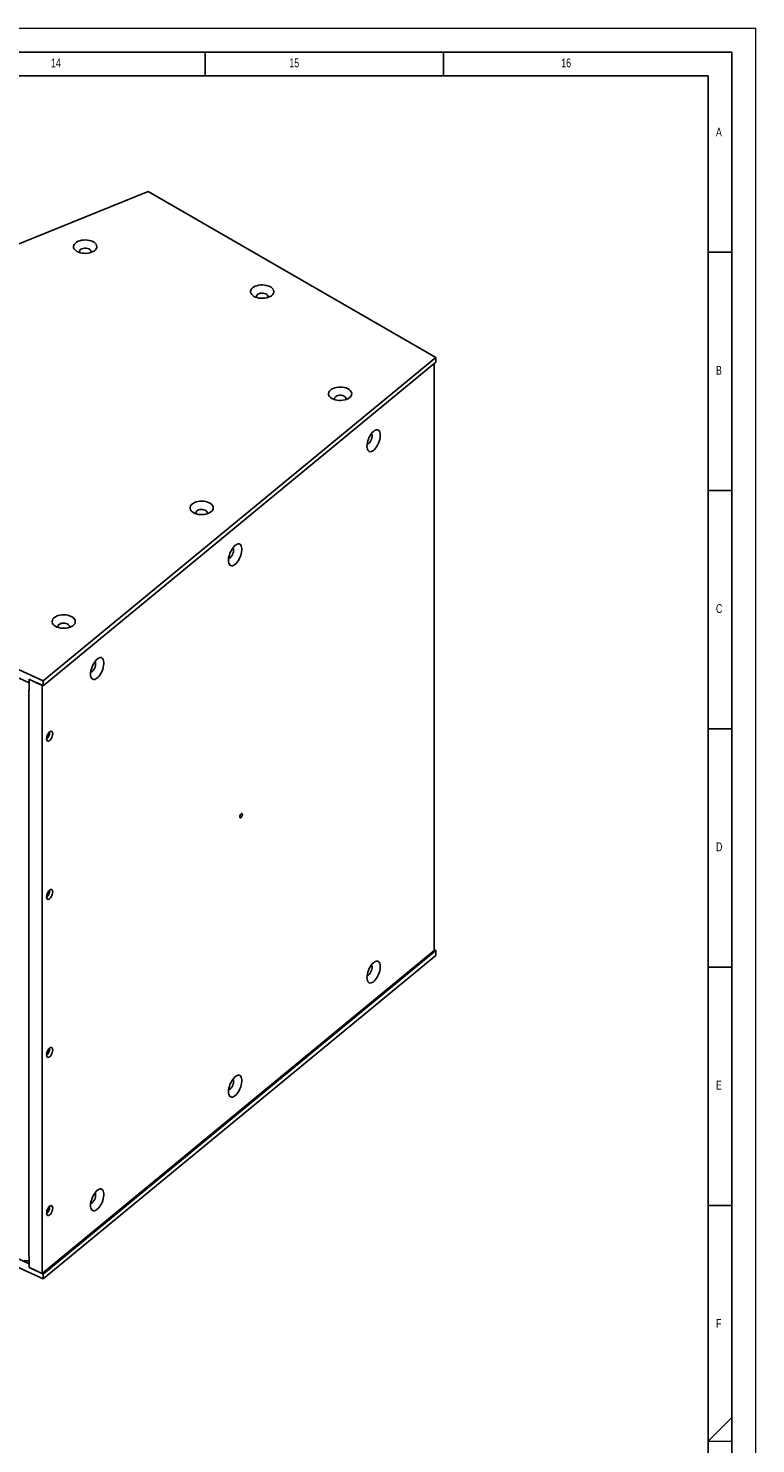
# Model space of a CAD drawing. Header units: millimetres. Extents: x 0 to 841, y 0 to 594.
# Tile 18 of 18: x 688 to 841, y 297 to 594. Entities that reach past the tile are written whole.
import ezdxf

# ---------------------------------------------------------------- set-up
doc = ezdxf.new("R2010")
doc.units = ezdxf.units.MM
doc.layers.add('FORMAT', color=7, linetype='Continuous')
doc.styles.add('SLDTEXTSTYLE0', font='TXT', dxfattribs={"width": 0.75})

msp = doc.modelspace()

# ---------------------------------------------------------------- linework, layer by layer
at = {"color": 7, "linetype": 'Continuous', "lineweight": 18}
for p, q in [((0.000004, 594.00001), (841.000004, 594.00001)), ((841.000004, 0.00001), (841.000004, 594.00001)), ((836, 302.467132), (831, 297.50001)), ((831, 297.50001), (836, 297.50001))]:
    msp.add_line(p, q, dxfattribs=at)
at = {"color": 7, "linetype": 'Continuous', "lineweight": 25}
for p, q in [((713.584955, 559.763076), (596.005943, 512.235146)), ((773.885578, 524.952267), (713.584955, 559.763076)), ((691.555868, 457.075348), (773.885578, 524.952267)), ((773.885578, 523.91526), (691.555868, 456.038342)), ((773.555105, 523.642801), (773.555105, 400.461674)), ((773.885578, 524.952267), (773.885578, 523.91526)), ((688.570318, 457.411551), (688.570318, 456.644166)), ((688.615342, 457.390705), (688.615342, 455.062429)), ((688.615342, 455.159574), (688.540149, 455.097581)), ((688.615342, 455.062429), (688.540149, 455.097581)), ((688.540149, 336.331262), (688.540149, 455.097581)), ((688.615342, 456.681286), (688.570318, 456.644166)), ((691.346046, 456.121224), (689.83438, 456.827895)), ((691.356209, 456.129602), (691.346046, 456.121224)), ((691.346046, 456.121224), (691.346046, 332.684227)), ((691.555868, 457.075348), (691.555868, 456.038342)), ((691.346046, 332.684227), (773.555105, 400.461674)), ((691.555868, 332.601345), (773.885578, 400.478263)), ((773.885578, 399.441256), (691.555868, 331.564338)), ((773.885578, 400.478263), (773.555105, 400.669041)), ((773.885578, 399.441256), (773.885578, 400.478263)), ((688.540149, 336.331262), (688.615342, 336.296111)), ((688.615342, 336.296111), (688.615342, 333.960772)), ((688.570318, 334.741938), (688.615342, 334.779059)), ((688.570318, 333.974553), (688.570318, 334.741938)), ((688.615342, 334.011674), (688.570318, 333.974553)), ((691.346046, 332.684227), (688.615342, 333.960772)), ((691.555868, 331.564338), (691.555868, 332.601345))]:
    msp.add_line(p, q, dxfattribs=at)
at = {"color": 7, "linetype": 'Continuous', "lineweight": 25, "flags": 128}
for points in [[(698.630133, 547.190296), (698.363541, 547.372831), (698.154222, 547.578749), (698.008195, 547.802127), (697.929663, 548.036539), (697.920885, 548.275241), (697.982112, 548.511366), (698.111585, 548.73812), (698.305577, 548.948982), (698.558509, 549.137884), (698.863104, 549.299392), (699.210598, 549.428861), (699.590997, 549.522564), (699.993355, 549.577808), (700.406098, 549.593002), (700.817352, 549.567709), (701.215287, 549.502657), (701.588453, 549.399718), (701.926117, 549.261852), (702.218563, 549.093027), (702.457379, 548.898098), (702.635695, 548.682673), (702.74838, 548.452951), (702.792193, 548.215539), (702.765873, 547.977267), (702.670179, 547.74499), (702.507861, 547.525391), (702.283591, 547.324787), (702.00382, 547.148948), (701.676597, 547.002934), (701.311334, 546.890944), (700.918541, 546.816201), (700.509517, 546.780855), (700.096028, 546.785923), (699.689971, 546.831259), (699.303027, 546.915558), (698.946327, 547.036396), (698.630133, 547.190296)], [(701.481245, 546.937346), (701.482345, 546.939102), (701.547901, 547.10841), (701.538462, 547.28181), (701.45462, 547.448407), (701.301643, 547.597734), (701.089144, 547.720407), (700.830475, 547.808719), (700.541888, 547.85712), (700.241518, 547.862569), (699.948236, 547.824724), (699.680472, 547.745963), (699.455049, 547.631235), (699.286132, 547.487748), (699.184335, 547.324518), (699.156054, 547.151802), (699.203065, 546.980452), (699.227439, 546.937346)], [(735.760799, 537.75411), (735.494207, 537.936644), (735.284888, 538.142563), (735.138861, 538.365941), (735.060329, 538.600353), (735.051551, 538.839055), (735.112778, 539.075179), (735.242251, 539.301934), (735.436243, 539.512796), (735.689175, 539.701698), (735.99377, 539.863206), (736.341264, 539.992675), (736.721663, 540.086378), (737.124021, 540.141622), (737.536764, 540.156816), (737.948018, 540.131523), (738.345953, 540.066471), (738.719119, 539.963532), (739.056783, 539.825666), (739.349229, 539.65684), (739.588045, 539.461912), (739.766361, 539.246487), (739.879046, 539.016764), (739.922859, 538.779352), (739.896539, 538.541081), (739.800845, 538.308804), (739.638527, 538.089205), (739.414257, 537.888601), (739.134486, 537.712762), (738.807263, 537.566748), (738.442, 537.454758), (738.049207, 537.380015), (737.640183, 537.344669), (737.226694, 537.349737), (736.820637, 537.395072), (736.433693, 537.479372), (736.076993, 537.60021), (735.760799, 537.75411)], [(738.611911, 537.501159), (738.613011, 537.502916), (738.678567, 537.672223), (738.669128, 537.845624), (738.585286, 538.012221), (738.432309, 538.161548), (738.21981, 538.284221), (737.961141, 538.372532), (737.672554, 538.420933), (737.372184, 538.426383), (737.078902, 538.388538), (736.811138, 538.309777), (736.585715, 538.195049), (736.416798, 538.051562), (736.315001, 537.888332), (736.28672, 537.715616), (736.333731, 537.544266), (736.358105, 537.501159)], [(752.106524, 516.319032), (751.839932, 516.501567), (751.630612, 516.707486), (751.484586, 516.930864), (751.406054, 517.165276), (751.397276, 517.403978), (751.458503, 517.640102), (751.587976, 517.866857), (751.781968, 518.077718), (752.0349, 518.266621), (752.339495, 518.428129), (752.686989, 518.557597), (753.067388, 518.651301), (753.469746, 518.706544), (753.882489, 518.721738), (754.293743, 518.696446), (754.691678, 518.631394), (755.064844, 518.528454), (755.402508, 518.390589), (755.694954, 518.221763), (755.93377, 518.026834), (756.112085, 517.81141), (756.224771, 517.581687), (756.268584, 517.344275), (756.242264, 517.106004), (756.146569, 516.873727), (755.984252, 516.654128), (755.759982, 516.453523), (755.480211, 516.277685), (755.152988, 516.13167), (754.787725, 516.019681), (754.394932, 515.944938), (753.985908, 515.909592), (753.572419, 515.91466), (753.166362, 515.959995), (752.779418, 516.044295), (752.422718, 516.165132), (752.106524, 516.319032)], [(754.957636, 516.066082), (754.958736, 516.067838), (755.024292, 516.237146), (755.014853, 516.410547), (754.931011, 516.577144), (754.778034, 516.726471), (754.565535, 516.849144), (754.306866, 516.937455), (754.018279, 516.985856), (753.717908, 516.991306), (753.424627, 516.953461), (753.156863, 516.8747), (752.93144, 516.759972), (752.762523, 516.616485), (752.660726, 516.453255), (752.632445, 516.280539), (752.679456, 516.109189), (752.70383, 516.066082)], [(596.005943, 512.235146), (600.035978, 509.328615), (604.121346, 506.447943), (608.26155, 503.593481), (612.456085, 500.765578), (616.704441, 497.964576), (621.006098, 495.190819), (625.360533, 492.444644), (629.767216, 489.726386), (634.22561, 487.036375), (638.73517, 484.374941), (643.295348, 481.742406), (647.905587, 479.139092), (652.565327, 476.565317), (657.273999, 474.021393), (662.031029, 471.507631), (666.835838, 469.024337), (671.68784, 466.571814), (676.586443, 464.15036), (681.531052, 461.760271), (686.521063, 459.401838), (691.555868, 457.075348)], [(688.570318, 456.644166), (683.34782, 459.091062), (678.174467, 461.572508), (673.050946, 464.088173), (667.977936, 466.637725), (662.956109, 469.220824), (657.986131, 471.83713), (653.06866, 474.486294), (648.20435, 477.167967), (643.393843, 479.881792), (638.637779, 482.627409), (633.936787, 485.404455), (629.291491, 488.212562), (624.702506, 491.051357), (620.170441, 493.920465), (615.695896, 496.819504), (611.279465, 499.74809), (606.921733, 502.705836), (602.623277, 505.692349), (598.384668, 508.707233)], [(759.461208, 506.305766), (759.481325, 506.658841), (759.5411, 507.034932), (759.638811, 507.423218), (759.771649, 507.812529), (759.935791, 508.191665), (760.126516, 508.54972), (760.338336, 508.876392), (760.565159, 509.162285), (760.800458, 509.399172), (761.037465, 509.580241), (761.269361, 509.70028), (761.489475, 509.755838), (761.691476, 509.745316), (761.869551, 509.669016), (762.018577, 509.529134), (762.134269, 509.329694), (762.213296, 509.076433), (762.253387, 508.776637), (762.253387, 508.438931), (762.213296, 508.07303), (762.134269, 507.68946), (762.018577, 507.299255), (761.869551, 506.913642), (761.691476, 506.543714), (761.489475, 506.200113), (761.269361, 505.892723), (761.037465, 505.630388), (760.800458, 505.420654), (760.565159, 505.269556), (760.338336, 505.18144), (760.126516, 505.158841), (759.935791, 505.202408), (759.771649, 505.31089), (759.638811, 505.481165), (759.5411, 505.708334), (759.481325, 505.985862), (759.461208, 506.305766)], [(759.490877, 506.738159), (759.631966, 506.763066), (759.801283, 506.856679), (759.973314, 507.013918), (760.137248, 507.224902), (760.282785, 507.476375), (760.400781, 507.752536), (760.483821, 508.036032), (760.526688, 508.309051), (760.526688, 508.554437), (760.483821, 508.756772), (760.400781, 508.903342), (760.376211, 508.928382)], [(723.060791, 492.372211), (722.794199, 492.554746), (722.584879, 492.760664), (722.438853, 492.984042), (722.360321, 493.218454), (722.351542, 493.457156), (722.41277, 493.693281), (722.542242, 493.920035), (722.736235, 494.130897), (722.989167, 494.319799), (723.293761, 494.481307), (723.641256, 494.610776), (724.021654, 494.70448), (724.424012, 494.759723), (724.836756, 494.774917), (725.24801, 494.749624), (725.645944, 494.684572), (726.019111, 494.581633), (726.356774, 494.443767), (726.649221, 494.274942), (726.888037, 494.080013), (727.066352, 493.864588), (727.179037, 493.634866), (727.22285, 493.397454), (727.196531, 493.159182), (727.100836, 492.926906), (726.938519, 492.707306), (726.714249, 492.506702), (726.434478, 492.330863), (726.107254, 492.184849), (725.741992, 492.072859), (725.349199, 491.998117), (724.940174, 491.962771), (724.526686, 491.967838), (724.120629, 492.013174), (723.733684, 492.097473), (723.376985, 492.218311), (723.060791, 492.372211)], [(725.911903, 492.119261), (725.913003, 492.121017), (725.978559, 492.290325), (725.96912, 492.463725), (725.885277, 492.630322), (725.732301, 492.779649), (725.519802, 492.902322), (725.261132, 492.990634), (724.972546, 493.039035), (724.672175, 493.044484), (724.378894, 493.006639), (724.111129, 492.927878), (723.885707, 492.81315), (723.71679, 492.669663), (723.614993, 492.506434), (723.586711, 492.333718), (723.633723, 492.162368), (723.658096, 492.119261)], [(730.416765, 482.360008), (730.436883, 482.713084), (730.496657, 483.089175), (730.594369, 483.477461), (730.727206, 483.866772), (730.891349, 484.245908), (731.082073, 484.603963), (731.293894, 484.930635), (731.520716, 485.216528), (731.756015, 485.453415), (731.993022, 485.634484), (732.224919, 485.754523), (732.445033, 485.810081), (732.647033, 485.799559), (732.825108, 485.723259), (732.974135, 485.583377), (733.089826, 485.383937), (733.168854, 485.130676), (733.208944, 484.83088), (733.208944, 484.493174), (733.168854, 484.127272), (733.089826, 483.743702), (732.974135, 483.353498), (732.825108, 482.967885), (732.647033, 482.597957), (732.445033, 482.254355), (732.224919, 481.946966), (731.993022, 481.684631), (731.756015, 481.474897), (731.520716, 481.323799), (731.293894, 481.235683), (731.082073, 481.213083), (730.891349, 481.256651), (730.727206, 481.365133), (730.594369, 481.535407), (730.496657, 481.762577), (730.436883, 482.040105), (730.416765, 482.360008)], [(730.446435, 482.792402), (730.587523, 482.817308), (730.756841, 482.910922), (730.928871, 483.068161), (731.092806, 483.279145), (731.238343, 483.530618), (731.356339, 483.806779), (731.439379, 484.090275), (731.482246, 484.363293), (731.482246, 484.608679), (731.439379, 484.811014), (731.356339, 484.957585), (731.331769, 484.982625)], [(694.121571, 468.513205), (693.854979, 468.69574), (693.64566, 468.901658), (693.499633, 469.125037), (693.421101, 469.359448), (693.412323, 469.59815), (693.47355, 469.834275), (693.603023, 470.06103), (693.797015, 470.271891), (694.049947, 470.460793), (694.354542, 470.622302), (694.702037, 470.75177), (695.082435, 470.845474), (695.484793, 470.900717), (695.897536, 470.915911), (696.308791, 470.890618), (696.706725, 470.825566), (697.079891, 470.722627), (697.417555, 470.584761), (697.710001, 470.415936), (697.948817, 470.221007), (698.127133, 470.005582), (698.239818, 469.77586), (698.283631, 469.538448), (698.257311, 469.300176), (698.161617, 469.0679), (697.999299, 468.8483), (697.775029, 468.647696), (697.495258, 468.471857), (697.168035, 468.325843), (696.802772, 468.213853), (696.409979, 468.139111), (696.000955, 468.103765), (695.587467, 468.108832), (695.181409, 468.154168), (694.794465, 468.238467), (694.437765, 468.359305), (694.121571, 468.513205)], [(696.972684, 468.260255), (696.973783, 468.262011), (697.03934, 468.431319), (697.0299, 468.604719), (696.946058, 468.771317), (696.793081, 468.920643), (696.580582, 469.043316), (696.321913, 469.131628), (696.033326, 469.180029), (695.732956, 469.185478), (695.439674, 469.147633), (695.17191, 469.068872), (694.946487, 468.954144), (694.77757, 468.810657), (694.675773, 468.647428), (694.647492, 468.474712), (694.694503, 468.303362), (694.718877, 468.260255)], [(701.477219, 458.500733), (701.497336, 458.853808), (701.557111, 459.229899), (701.654822, 459.618185), (701.78766, 460.007496), (701.951802, 460.386632), (702.142527, 460.744687), (702.354347, 461.07136), (702.581169, 461.357252), (702.816469, 461.59414), (703.053476, 461.775208), (703.285372, 461.895248), (703.505486, 461.950805), (703.707486, 461.940283), (703.885561, 461.863984), (704.034588, 461.724101), (704.150279, 461.524661), (704.229307, 461.2714), (704.269398, 460.971604), (704.269398, 460.633898), (704.229307, 460.267997), (704.150279, 459.884427), (704.034588, 459.494222), (703.885561, 459.108609), (703.707486, 458.738681), (703.505486, 458.39508), (703.285372, 458.08769), (703.053476, 457.825355), (702.816469, 457.615621), (702.581169, 457.464523), (702.354347, 457.376407), (702.142527, 457.353808), (701.951802, 457.397375), (701.78766, 457.505857), (701.654822, 457.676132), (701.557111, 457.903301), (701.497336, 458.180829), (701.477219, 458.500733)], [(701.506888, 458.933126), (701.647977, 458.958033), (701.817294, 459.051646), (701.989325, 459.208885), (702.153259, 459.419869), (702.298796, 459.671342), (702.416792, 459.947503), (702.499832, 460.230999), (702.542699, 460.504018), (702.542699, 460.749404), (702.499832, 460.951739), (702.416792, 461.09831), (702.392222, 461.123349)], [(691.555868, 456.038342), (691.181825, 456.209376), (690.808024, 456.380588), (690.434466, 456.551975), (690.06115, 456.723538), (689.688077, 456.895278), (689.315248, 457.067193), (688.942661, 457.239284), (688.570318, 457.411551)], [(692.258784, 444.931562), (692.280503, 444.71462), (692.344178, 444.548274), (692.44547, 444.443861), (692.577477, 444.408494), (692.731203, 444.444586), (692.896171, 444.549676), (693.061139, 444.716602), (693.214864, 444.933989), (693.346871, 445.187023), (693.448164, 445.458458), (693.511839, 445.729799), (693.533558, 445.982552), (693.511839, 446.199494), (693.448164, 446.365839), (693.346871, 446.470253), (693.214864, 446.505619), (693.061139, 446.469528), (692.896171, 446.364438), (692.731203, 446.197511), (692.577477, 445.980124), (692.44547, 445.727091), (692.344178, 445.455655), (692.280503, 445.184315), (692.258784, 444.931562)], [(733.326891, 429.013929), (733.306098, 428.847969), (733.246883, 428.672988), (733.158262, 428.515626), (733.053726, 428.39984), (732.94919, 428.343256), (732.860568, 428.35449), (732.801353, 428.431831), (732.78056, 428.563505), (732.801353, 428.729465), (732.860568, 428.904446), (732.94919, 429.061808), (733.053726, 429.177595), (733.158262, 429.234178), (733.246883, 429.222944), (733.306098, 429.145603), (733.326891, 429.013929)], [(692.258784, 411.747343), (692.280503, 411.530402), (692.344178, 411.364056), (692.44547, 411.259642), (692.577477, 411.224276), (692.731203, 411.260367), (692.896171, 411.365457), (693.061139, 411.532384), (693.214864, 411.749771), (693.346871, 412.002804), (693.448164, 412.27424), (693.511839, 412.54558), (693.533558, 412.798333), (693.511839, 413.015275), (693.448164, 413.181621), (693.346871, 413.286035), (693.214864, 413.321401), (693.061139, 413.285309), (692.896171, 413.180219), (692.731203, 413.013293), (692.577477, 412.795906), (692.44547, 412.542872), (692.344178, 412.271437), (692.280503, 412.000097), (692.258784, 411.747343)], [(759.461208, 394.815087), (759.481325, 395.168163), (759.5411, 395.544253), (759.638811, 395.932539), (759.771649, 396.32185), (759.935791, 396.700987), (760.126516, 397.059042), (760.338336, 397.385714), (760.565159, 397.671606), (760.800458, 397.908494), (761.037465, 398.089562), (761.269361, 398.209602), (761.489475, 398.26516), (761.691476, 398.254638), (761.869551, 398.178338), (762.018577, 398.038456), (762.134269, 397.839016), (762.213296, 397.585755), (762.253387, 397.285959), (762.253387, 396.948252), (762.213296, 396.582351), (762.134269, 396.198781), (762.018577, 395.808577), (761.869551, 395.422964), (761.691476, 395.053036), (761.489475, 394.709434), (761.269361, 394.402044), (761.037465, 394.139709), (760.800458, 393.929976), (760.565159, 393.778878), (760.338336, 393.690761), (760.126516, 393.668162), (759.935791, 393.71173), (759.771649, 393.820212), (759.638811, 393.990486), (759.5411, 394.217655), (759.481325, 394.495184), (759.461208, 394.815087)], [(759.490877, 395.247481), (759.631966, 395.272387), (759.801283, 395.366001), (759.973314, 395.52324), (760.137248, 395.734224), (760.282785, 395.985697), (760.400781, 396.261858), (760.483821, 396.545354), (760.526688, 396.818372), (760.526688, 397.063758), (760.483821, 397.266093), (760.400781, 397.412664), (760.376211, 397.437704)], [(691.555868, 331.564338), (686.521063, 333.890827), (681.531052, 336.24926), (676.586443, 338.639349), (671.68784, 341.060803), (666.835838, 343.513326), (662.031029, 345.99662), (657.273999, 348.510382), (652.565327, 351.054306), (647.905587, 353.628082), (643.295348, 356.231395), (638.73517, 358.86393), (634.22561, 361.525365), (629.767216, 364.215375), (625.360533, 366.933634), (621.006098, 369.679809), (616.704441, 372.453566), (612.456085, 375.254567), (608.26155, 378.08247), (604.121346, 380.936932), (600.035978, 383.817604), (596.005943, 386.724135)], [(598.384668, 386.805006), (602.623277, 383.790122), (606.921733, 380.803609), (611.279465, 377.845863), (615.695896, 374.917277), (620.170441, 372.018238), (624.702506, 369.14913), (629.291491, 366.310335), (633.936787, 363.502228), (638.637779, 360.725182), (643.393843, 357.979565), (648.20435, 355.26574), (653.06866, 352.584067), (657.986131, 349.934903), (662.956109, 347.318597), (667.977936, 344.735498), (673.050946, 342.185946), (678.174467, 339.670281), (683.34782, 337.188835), (688.570318, 334.741938)], [(692.258784, 378.563125), (692.280503, 378.346183), (692.344178, 378.179837), (692.44547, 378.075423), (692.577477, 378.040057), (692.731203, 378.076149), (692.896171, 378.181239), (693.061139, 378.348165), (693.214864, 378.565552), (693.346871, 378.818586), (693.448164, 379.090021), (693.511839, 379.361361), (693.533558, 379.614115), (693.511839, 379.831056), (693.448164, 379.997402), (693.346871, 380.101816), (693.214864, 380.137182), (693.061139, 380.101091), (692.896171, 379.996001), (692.731203, 379.829074), (692.577477, 379.611687), (692.44547, 379.358654), (692.344178, 379.087218), (692.280503, 378.815878), (692.258784, 378.563125)], [(730.416765, 370.86933), (730.436883, 371.222406), (730.496657, 371.598496), (730.594369, 371.986782), (730.727206, 372.376093), (730.891349, 372.75523), (731.082073, 373.113284), (731.293894, 373.439957), (731.520716, 373.725849), (731.756015, 373.962737), (731.993022, 374.143805), (732.224919, 374.263845), (732.445033, 374.319403), (732.647033, 374.30888), (732.825108, 374.232581), (732.974135, 374.092699), (733.089826, 373.893258), (733.168854, 373.639997), (733.208944, 373.340201), (733.208944, 373.002495), (733.168854, 372.636594), (733.089826, 372.253024), (732.974135, 371.86282), (732.825108, 371.477207), (732.647033, 371.107278), (732.445033, 370.763677), (732.224919, 370.456287), (731.993022, 370.193952), (731.756015, 369.984219), (731.520716, 369.83312), (731.293894, 369.745004), (731.082073, 369.722405), (730.891349, 369.765973), (730.727206, 369.874454), (730.594369, 370.044729), (730.496657, 370.271898), (730.436883, 370.549426), (730.416765, 370.86933)], [(730.446435, 371.301724), (730.587523, 371.32663), (730.756841, 371.420243), (730.928871, 371.577482), (731.092806, 371.788467), (731.238343, 372.03994), (731.356339, 372.3161), (731.439379, 372.599596), (731.482246, 372.872615), (731.482246, 373.118001), (731.439379, 373.320336), (731.356339, 373.466907), (731.331769, 373.491946)], [(701.477219, 347.010054), (701.497336, 347.36313), (701.557111, 347.73922), (701.654822, 348.127506), (701.78766, 348.516817), (701.951802, 348.895954), (702.142527, 349.254009), (702.354347, 349.580681), (702.581169, 349.866573), (702.816469, 350.103461), (703.053476, 350.284529), (703.285372, 350.404569), (703.505486, 350.460127), (703.707486, 350.449605), (703.885561, 350.373305), (704.034588, 350.233423), (704.150279, 350.033983), (704.229307, 349.780722), (704.269398, 349.480926), (704.269398, 349.14322), (704.229307, 348.777318), (704.150279, 348.393748), (704.034588, 348.003544), (703.885561, 347.617931), (703.707486, 347.248003), (703.505486, 346.904401), (703.285372, 346.597012), (703.053476, 346.334676), (702.816469, 346.124943), (702.581169, 345.973845), (702.354347, 345.885728), (702.142527, 345.863129), (701.951802, 345.906697), (701.78766, 346.015179), (701.654822, 346.185453), (701.557111, 346.412622), (701.497336, 346.690151), (701.477219, 347.010054)], [(701.506888, 347.442448), (701.647977, 347.467354), (701.817294, 347.560968), (701.989325, 347.718207), (702.153259, 347.929191), (702.298796, 348.180664), (702.416792, 348.456825), (702.499832, 348.740321), (702.542699, 349.013339), (702.542699, 349.258725), (702.499832, 349.46106), (702.416792, 349.607631), (702.392222, 349.632671)], [(692.258784, 345.378906), (692.280503, 345.161964), (692.344178, 344.995619), (692.44547, 344.891205), (692.577477, 344.855839), (692.731203, 344.89193), (692.896171, 344.99702), (693.061139, 345.163947), (693.214864, 345.381334), (693.346871, 345.634367), (693.448164, 345.905803), (693.511839, 346.177143), (693.533558, 346.429896), (693.511839, 346.646838), (693.448164, 346.813184), (693.346871, 346.917597), (693.214864, 346.952964), (693.061139, 346.916872), (692.896171, 346.811782), (692.731203, 346.644856), (692.577477, 346.427469), (692.44547, 346.174435), (692.344178, 345.903), (692.280503, 345.631659), (692.258784, 345.378906)], [(688.570318, 333.974553), (688.942661, 333.802287), (689.315248, 333.630196), (689.688077, 333.458281), (690.06115, 333.286541), (690.434466, 333.114978), (690.808024, 332.943591), (691.181825, 332.772379), (691.555868, 332.601345)]]:
    msp.add_lwpolyline(points, dxfattribs=at)
at = {"color": 7, "linetype": 'Continuous', "lineweight": 25}
for centre, radius, start, end in [((690.932789, 446.250697), 1.964866, 312.70394753, 3.27684593), ((691.618146, 445.973662), 0.921148, 319.89386029, 356.08693317), ((690.932789, 413.066479), 1.964866, 312.70394753, 3.27684593), ((691.618146, 412.789443), 0.921148, 319.89386011, 356.08693335), ((690.932789, 379.88226), 1.964866, 312.70394753, 3.27684593), ((691.618146, 379.605224), 0.921148, 319.89386033, 356.08693313), ((690.932789, 346.698042), 1.964866, 312.70394753, 3.27684593), ((691.618146, 346.421006), 0.921148, 319.89386031, 356.08693315), ((688.071952, 336.59401), 1.242572, 246.28257829, 295.93242899)]:
    msp.add_arc(centre, radius, start, end, dxfattribs=at)
at = {"layer": 'FORMAT'}
for p, q in [((15.000004, 589.00001), (836.000004, 589.00001)), ((725.5, 584.00001), (725.5, 589.00001)), ((775.5, 584.00001), (775.5, 589.00001)), ((836.000004, 5.00001), (836.000004, 589.00001)), ((20.000004, 584.00001), (831.000004, 584.00001)), ((831.000004, 10.00001), (831.000004, 584.00001)), ((836, 547), (831, 547)), ((831, 497), (836, 497)), ((836, 447), (831, 447)), ((831, 397), (836, 397)), ((836, 347), (831, 347))]:
    msp.add_line(p, q, dxfattribs=at)

# ---------------------------------------------------------------- texts
at = {"layer": 'FORMAT', "attachment_point": 1, "style": 'SLDTEXTSTYLE0'}
for s, insert, char_height in [('14', (693.177083, 587.668031), 1.8520833), ('15', (743.177083, 587.668031), 1.8520833), ('16', (800.212357, 587.668031), 1.8520833), ('A', (832.666652, 573.168024), 1.852083), ('B', (832.666652, 523.168024), 1.852083), ('C', (832.666652, 473.168024), 1.852083), ('D', (832.666652, 423.168024), 1.852083), ('E', (832.666652, 373.168024), 1.852083), ('F', (832.666652, 323.168024), 1.852083)]:
    msp.add_mtext(s, dxfattribs=dict(at, insert=insert, char_height=char_height))

doc.saveas('drawing.dxf')
